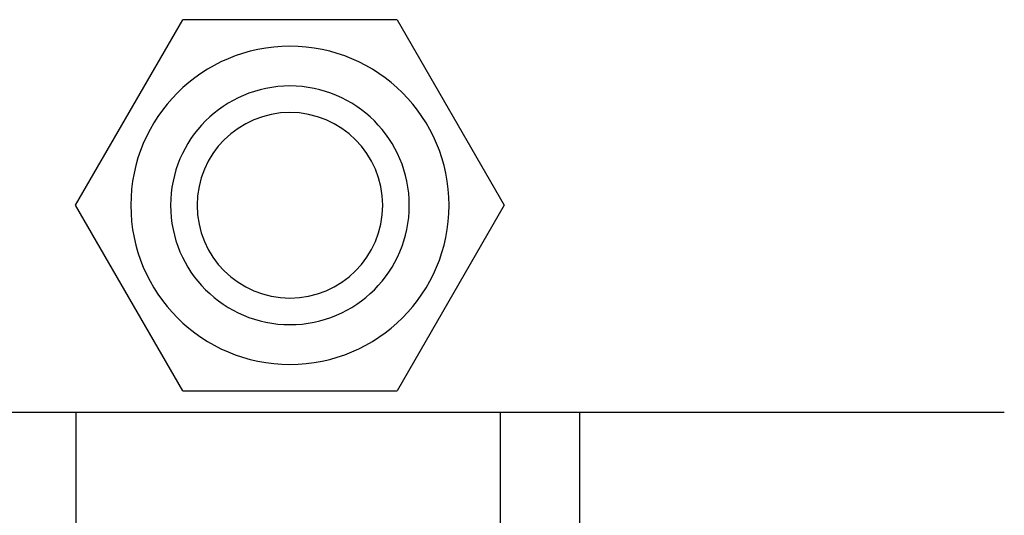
# Model space of a CAD drawing. Header units: millimetres. Extents: x -93 to 0, y 0 to 191.
# Tile 18 of 150: x -68 to -49, y 16 to 25. Entities that reach past the tile are written whole.
import ezdxf

# ---------------------------------------------------------------- set-up
doc = ezdxf.new("R2010")
doc.units = ezdxf.units.MM
doc.layers.add('MAIN-1', color=7, linetype='Continuous')
doc.layers.add('MAIN-2', color=7, linetype='Continuous')

msp = doc.modelspace()

# ---------------------------------------------------------------- linework, layer by layer
at = {"layer": 'MAIN-1'}
for p, q in [((-66.709, 21.9), (-64.688, 25.4)), ((-60.646, 25.4), (-64.688, 25.4)), ((-60.646, 25.4), (-58.626, 21.9)), ((-64.688, 18.4), (-66.709, 21.9)), ((-58.626, 21.9), (-60.646, 18.4)), ((-64.688, 18.4), (-60.646, 18.4))]:
    msp.add_line(p, q, dxfattribs=at)
for start, end in [(90, 270), (270, 90)]:
    msp.add_arc((-62.667, 21.9), 1.75, start, end, dxfattribs=at)
at = {"layer": 'MAIN-2'}
for p, q in [((-64.688, 25.4), (-64.688, 25.4)), ((-60.646, 25.4), (-60.646, 25.4)), ((-62.667, 24.9), (-62.667, 24.9)), ((-62.667, 24.9), (-62.667, 24.9)), ((-62.667, 24.15), (-62.667, 24.15)), ((-62.667, 24.15), (-62.667, 24.15)), ((-62.667, 23.65), (-62.667, 23.65)), ((-66.709, 21.9), (-66.709, 21.9)), ((-58.626, 21.9), (-58.626, 21.9)), ((-62.667, 20.15), (-62.667, 20.15)), ((-62.667, 19.65), (-62.667, 19.65)), ((-62.667, 19.65), (-62.667, 19.65)), ((-62.667, 18.9), (-62.667, 18.9)), ((-62.667, 18.9), (-62.667, 18.9)), ((-64.688, 18.4), (-64.688, 18.4)), ((-60.646, 18.4), (-60.646, 18.4)), ((-68.2, 18), (-66.7, 18)), ((-66.7, 18), (-66.7, 18)), ((-66.7, 18), (-58.7, 18)), ((-66.7, 0), (-66.7, 18)), ((-58.7, 18), (-58.7, 18)), ((-58.7, 18), (-57.2, 18)), ((-58.7, 0), (-58.7, 18)), ((-57.2, 18), (-57.2, 18)), ((-57.2, 18), (-49.2, 18)), ((-57.2, 0), (-57.2, 18))]:
    msp.add_line(p, q, dxfattribs=at)
for radius, start, end in [(3, 90, 270), (3, 90, 270), (3, 270, 90), (3, 270, 90), (2.25, 90, 270), (2.25, 90, 270), (2.25, 270, 90), (2.25, 270, 90)]:
    msp.add_arc((-62.667, 21.9), radius, start, end, dxfattribs=at)

doc.saveas('drawing.dxf')
